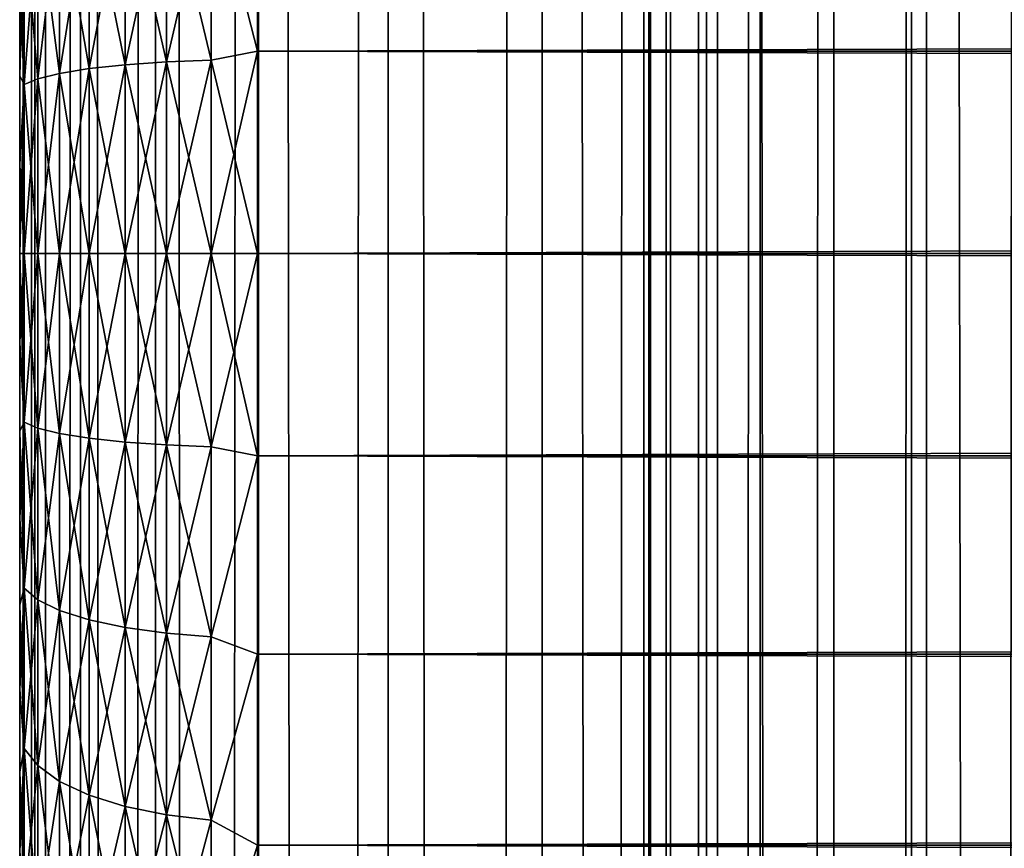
# Model space of a CAD drawing. Extents: x -265 to 265, y 0 to 1307.
# Tile 229 of 256: x -265 to -257, y 995 to 1002. Entities that reach past the tile are written whole.
import ezdxf

# ---------------------------------------------------------------- set-up
doc = ezdxf.new("R2010")
doc.units = 0
doc.header["$LTSCALE"] = 81.481481
for name, color, linetype in [('18', 7, 'CONTINUOUS'), ('19', 7, 'CONTINUOUS'), ('20', 7, 'CONTINUOUS'), ('21', 7, 'CONTINUOUS'), ('22', 7, 'CONTINUOUS'), ('83', 7, 'CONTINUOUS'), ('84', 7, 'CONTINUOUS')]:
    doc.layers.add(name, color=color, linetype=linetype)

msp = doc.modelspace()

# ---------------------------------------------------------------- linework, layer by layer
at = {"layer": '18', "color": 7, "linetype": 'CONTINUOUS'}
for points in [[(-265, 1002.2319, 17.2399), (-265, 1001.4943, 17.1069), (-265, 1002.2319, 37.7601), (-265, 1002.2319, 17.2399)], [(-265, 1002.2319, 37.7601), (-265, 1001.4943, 17.1069), (-265, 1001.4943, 37.8931), (-265, 1002.2319, 37.7601)], [(-265, 1001.4943, 17.1069), (-265, 1000.749, 17.0267), (-265, 1001.4943, 37.8931), (-265, 1001.4943, 17.1069)], [(-265, 1001.4943, 37.8931), (-265, 1000.749, 17.0267), (-265, 1000.749, 37.9733), (-265, 1001.4943, 37.8931)], [(-265, 1000.749, 17.0267), (-265, 1000, 17), (-265, 1000.749, 37.9733), (-265, 1000.749, 17.0267)], [(-265, 1000.749, 37.9733), (-265, 1000, 17), (-265, 1000, 38), (-265, 1000.749, 37.9733)], [(-265, 1000, 38), (-265, 1000, 17), (-265, 999.251, 17.0267), (-265, 1000, 38)], [(-265, 999.251, 37.9733), (-265, 1000, 38), (-265, 999.251, 17.0267), (-265, 999.251, 37.9733)], [(-265, 998.5057, 37.8931), (-265, 999.251, 37.9733), (-265, 998.5057, 17.1069), (-265, 998.5057, 37.8931)], [(-265, 998.5057, 17.1069), (-265, 999.251, 37.9733), (-265, 999.251, 17.0267), (-265, 998.5057, 17.1069)], [(-265, 997.7681, 37.7601), (-265, 998.5057, 37.8931), (-265, 997.7681, 17.2399), (-265, 997.7681, 37.7601)], [(-265, 997.7681, 17.2399), (-265, 998.5057, 37.8931), (-265, 998.5057, 17.1069), (-265, 997.7681, 17.2399)], [(-265, 997.0419, 37.5747), (-265, 997.7681, 37.7601), (-265, 997.0419, 17.4253), (-265, 997.0419, 37.5747)], [(-265, 997.0419, 17.4253), (-265, 997.7681, 37.7601), (-265, 997.7681, 17.2399), (-265, 997.0419, 17.4253)], [(-265, 996.3307, 37.338), (-265, 997.0419, 37.5747), (-265, 996.3307, 17.662), (-265, 996.3307, 37.338)], [(-265, 996.3307, 17.662), (-265, 997.0419, 37.5747), (-265, 997.0419, 17.4253), (-265, 996.3307, 17.662)], [(-265, 995.6382, 37.0512), (-265, 996.3307, 37.338), (-265, 995.6382, 17.9488), (-265, 995.6382, 37.0512)], [(-265, 995.6382, 17.9488), (-265, 996.3307, 37.338), (-265, 996.3307, 17.662), (-265, 995.6382, 17.9488)], [(-265, 994.9679, 36.7156), (-265, 995.6382, 37.0512), (-265, 994.9679, 18.2844), (-265, 994.9679, 36.7156)], [(-265, 994.9679, 18.2844), (-265, 995.6382, 37.0512), (-265, 995.6382, 17.9488), (-265, 994.9679, 18.2844)]]:
    msp.add_3dface(points, dxfattribs=at)
at = {"layer": '19', "color": 7, "linetype": 'CONTINUOUS'}
for points in [[(-263, 1003.3725, 39.5365), (-263, 1001.7021, 39.8836), (263, 1003.3725, 39.5365), (-263, 1003.3725, 39.5365)], [(263, 1003.3725, 39.5365), (-263, 1001.7021, 39.8836), (263, 1001.7021, 39.8836), (263, 1003.3725, 39.5365)], [(-263, 1001.7021, 15.1164), (-263, 1003.3725, 15.4635), (263, 1001.7021, 15.1164), (-263, 1001.7021, 15.1164)], [(263, 1001.7021, 15.1164), (-263, 1003.3725, 15.4635), (263, 1003.3725, 15.4635), (263, 1001.7021, 15.1164)], [(-263, 1001.7021, 39.8836), (-263, 1000, 40), (263, 1001.7021, 39.8836), (-263, 1001.7021, 39.8836)], [(263, 1001.7021, 39.8836), (-263, 1000, 40), (263, 1000, 40), (263, 1001.7021, 39.8836)], [(-263, 1000, 15), (-263, 1001.7021, 15.1164), (263, 1000, 15), (-263, 1000, 15)], [(263, 1000, 15), (-263, 1001.7021, 15.1164), (263, 1001.7021, 15.1164), (263, 1000, 15)]]:
    msp.add_3dface(points, dxfattribs=at)
at = {"layer": '20', "color": 7, "linetype": 'CONTINUOUS'}
for points in [[(263, 1000, 40), (-263, 1000, 40), (-263, 998.2979, 39.8836), (263, 1000, 40)], [(-263, 1000, 15), (263, 1000, 15), (263, 998.2979, 15.1164), (-263, 1000, 15)], [(-263, 998.2979, 15.1164), (-263, 1000, 15), (263, 998.2979, 15.1164), (-263, 998.2979, 15.1164)], [(263, 1000, 40), (-263, 998.2979, 39.8836), (263, 998.2979, 39.8836), (263, 1000, 40)], [(-263, 996.6275, 15.4635), (-263, 998.2979, 15.1164), (263, 996.6275, 15.4635), (-263, 996.6275, 15.4635)], [(263, 996.6275, 15.4635), (-263, 998.2979, 15.1164), (263, 998.2979, 15.1164), (263, 996.6275, 15.4635)], [(-263, 998.2979, 39.8836), (-263, 996.6275, 39.5365), (263, 998.2979, 39.8836), (-263, 998.2979, 39.8836)], [(263, 998.2979, 39.8836), (-263, 996.6275, 39.5365), (263, 996.6275, 39.5365), (263, 998.2979, 39.8836)], [(-263, 995.02, 16.0349), (-263, 996.6275, 15.4635), (263, 995.02, 16.0349), (-263, 995.02, 16.0349)], [(263, 995.02, 16.0349), (-263, 996.6275, 15.4635), (263, 996.6275, 15.4635), (263, 995.02, 16.0349)], [(-263, 996.6275, 39.5365), (-263, 995.02, 38.9651), (263, 996.6275, 39.5365), (-263, 996.6275, 39.5365)], [(263, 996.6275, 39.5365), (-263, 995.02, 38.9651), (263, 995.02, 38.9651), (263, 996.6275, 39.5365)], [(-263, 993.5052, 16.8198), (-263, 995.02, 16.0349), (263, 993.5052, 16.8198), (-263, 993.5052, 16.8198)], [(263, 993.5052, 16.8198), (-263, 995.02, 16.0349), (263, 995.02, 16.0349), (263, 993.5052, 16.8198)], [(-263, 995.02, 38.9651), (-263, 993.5052, 38.1802), (263, 995.02, 38.9651), (-263, 995.02, 38.9651)], [(263, 995.02, 38.9651), (-263, 993.5052, 38.1802), (263, 993.5052, 38.1802), (263, 995.02, 38.9651)]]:
    msp.add_3dface(points, dxfattribs=at)
at = {"layer": '21', "color": 7, "linetype": 'CONTINUOUS'}
for points in [[(-263, 1001.7021, 39.8836), (-263, 1003.3725, 39.5365), (-263.3902, 1003.2253, 39.537), (-263, 1001.7021, 39.8836)], [(-263, 1003.3725, 15.4635), (-263, 1001.7021, 15.1164), (-263.3902, 1003.2253, 15.463), (-263, 1003.3725, 15.4635)], [(-263.7657, 1001.6117, 15.258), (-264.1118, 1003.1479, 15.7519), (-263.7657, 1003.1958, 15.5731), (-263.7657, 1001.6117, 15.258)], [(-264.1118, 1003.1479, 39.2481), (-264.1118, 1001.5875, 39.5585), (-263.7657, 1003.1958, 39.4269), (-264.1118, 1003.1479, 39.2481)], [(-263.7657, 1003.1958, 39.4269), (-264.1118, 1001.5875, 39.5585), (-263.7657, 1001.6117, 39.742), (-263.7657, 1003.1958, 39.4269)], [(-263.3902, 1001.6266, 15.145), (-263.7657, 1003.1958, 15.5731), (-263.3902, 1003.2253, 15.463), (-263.3902, 1001.6266, 15.145)], [(-263.7657, 1003.1958, 39.4269), (-263.7657, 1001.6117, 39.742), (-263.3902, 1003.2253, 39.537), (-263.7657, 1003.1958, 39.4269)], [(-263.3902, 1003.2253, 39.537), (-263.7657, 1001.6117, 39.742), (-263.3902, 1001.6266, 39.855), (-263.3902, 1003.2253, 39.537)], [(-263.7657, 1001.6117, 15.258), (-263.7657, 1003.1958, 15.5731), (-263.3902, 1001.6266, 15.145), (-263.7657, 1001.6117, 15.258)], [(-263, 1001.7021, 39.8836), (-263.3902, 1003.2253, 39.537), (-263.3902, 1001.6266, 39.855), (-263, 1001.7021, 39.8836)], [(-263, 1001.7021, 15.1164), (-263.3902, 1001.6266, 15.145), (-263.3902, 1003.2253, 15.463), (-263, 1001.7021, 15.1164)], [(-264.1118, 1001.5875, 15.4415), (-264.415, 1003.0834, 15.9926), (-264.1118, 1003.1479, 15.7519), (-264.1118, 1001.5875, 15.4415)], [(-264.415, 1003.0834, 39.0074), (-264.415, 1001.555, 39.3115), (-264.1118, 1003.1479, 39.2481), (-264.415, 1003.0834, 39.0074)], [(-264.1118, 1003.1479, 39.2481), (-264.415, 1001.555, 39.3115), (-264.1118, 1001.5875, 39.5585), (-264.1118, 1003.1479, 39.2481)], [(-264.1118, 1001.5875, 15.4415), (-264.1118, 1003.1479, 15.7519), (-263.7657, 1001.6117, 15.258), (-264.1118, 1001.5875, 15.4415)], [(-264.415, 1001.555, 15.6885), (-264.6638, 1003.0048, 16.2858), (-264.415, 1003.0834, 15.9926), (-264.415, 1001.555, 15.6885)], [(-264.6638, 1003.0048, 38.7142), (-264.6638, 1001.5154, 39.0105), (-264.415, 1003.0834, 39.0074), (-264.6638, 1003.0048, 38.7142)], [(-264.415, 1003.0834, 39.0074), (-264.6638, 1001.5154, 39.0105), (-264.415, 1001.555, 39.3115), (-264.415, 1003.0834, 39.0074)], [(-264.415, 1001.555, 15.6885), (-264.415, 1003.0834, 15.9926), (-264.1118, 1001.5875, 15.4415), (-264.415, 1001.555, 15.6885)], [(-264.6638, 1001.5154, 15.9895), (-264.8485, 1002.9152, 16.6202), (-264.6638, 1003.0048, 16.2858), (-264.6638, 1001.5154, 15.9895)], [(-264.8485, 1002.9152, 38.3798), (-264.8485, 1001.4702, 38.6672), (-264.6638, 1003.0048, 38.7142), (-264.8485, 1002.9152, 38.3798)], [(-264.6638, 1003.0048, 38.7142), (-264.8485, 1001.4702, 38.6672), (-264.6638, 1001.5154, 39.0105), (-264.6638, 1003.0048, 38.7142)], [(-264.6638, 1001.5154, 15.9895), (-264.6638, 1003.0048, 16.2858), (-264.415, 1001.555, 15.6885), (-264.6638, 1001.5154, 15.9895)], [(-264.8485, 1001.4702, 16.3328), (-264.962, 1002.818, 16.9831), (-264.8485, 1002.9152, 16.6202), (-264.8485, 1001.4702, 16.3328)], [(-264.962, 1002.818, 38.0169), (-264.962, 1001.4212, 38.2947), (-264.8485, 1002.9152, 38.3798), (-264.962, 1002.818, 38.0169)], [(-264.8485, 1002.9152, 38.3798), (-264.962, 1001.4212, 38.2947), (-264.8485, 1001.4702, 38.6672), (-264.8485, 1002.9152, 38.3798)], [(-264.8485, 1001.4702, 16.3328), (-264.8485, 1002.9152, 16.6202), (-264.6638, 1001.5154, 15.9895), (-264.8485, 1001.4702, 16.3328)], [(-264.962, 1001.4212, 16.7053), (-265, 1002.2319, 17.2399), (-264.962, 1002.818, 16.9831), (-264.962, 1001.4212, 16.7053)], [(-265, 1002.2319, 37.7601), (-265, 1001.4943, 37.8931), (-264.962, 1002.818, 38.0169), (-265, 1002.2319, 37.7601)], [(-264.962, 1002.818, 38.0169), (-265, 1001.4943, 37.8931), (-264.962, 1001.4212, 38.2947), (-264.962, 1002.818, 38.0169)], [(-264.962, 1001.4212, 16.7053), (-264.962, 1002.818, 16.9831), (-264.8485, 1001.4702, 16.3328), (-264.962, 1001.4212, 16.7053)], [(-265, 1001.4943, 17.1069), (-265, 1002.2319, 17.2399), (-264.962, 1001.4212, 16.7053), (-265, 1001.4943, 17.1069)], [(-263, 1000, 40), (-263, 1001.7021, 39.8836), (-263.3902, 1000, 39.9616), (-263, 1000, 40)], [(-263.3902, 1000, 39.9616), (-263, 1001.7021, 39.8836), (-263.3902, 1001.6266, 39.855), (-263.3902, 1000, 39.9616)], [(-263, 1001.7021, 15.1164), (-263, 1000, 15), (-263.3902, 1001.6266, 15.145), (-263, 1001.7021, 15.1164)], [(-263.7657, 1000, 39.8476), (-263.3902, 1000, 39.9616), (-263.3902, 1001.6266, 39.855), (-263.7657, 1000, 39.8476)], [(-263.7657, 1001.6117, 39.742), (-263.7657, 1000, 39.8476), (-263.3902, 1001.6266, 39.855), (-263.7657, 1001.6117, 39.742)], [(-263.3902, 1000, 15.0384), (-263.7657, 1001.6117, 15.258), (-263.3902, 1001.6266, 15.145), (-263.3902, 1000, 15.0384)], [(-263, 1000, 15), (-263.3902, 1000, 15.0384), (-263.3902, 1001.6266, 15.145), (-263, 1000, 15)], [(-264.6638, 1000, 39.1098), (-264.415, 1000, 39.4134), (-264.415, 1001.555, 39.3115), (-264.6638, 1000, 39.1098)], [(-264.6638, 1001.5154, 39.0105), (-264.6638, 1000, 39.1098), (-264.415, 1001.555, 39.3115), (-264.6638, 1001.5154, 39.0105)], [(-264.415, 1000, 15.5866), (-264.6638, 1001.5154, 15.9895), (-264.415, 1001.555, 15.6885), (-264.415, 1000, 15.5866)], [(-264.415, 1000, 39.4134), (-264.1118, 1000, 39.6625), (-264.1118, 1001.5875, 39.5585), (-264.415, 1000, 39.4134)], [(-264.415, 1001.555, 39.3115), (-264.415, 1000, 39.4134), (-264.1118, 1001.5875, 39.5585), (-264.415, 1001.555, 39.3115)], [(-264.1118, 1000, 15.3375), (-264.415, 1001.555, 15.6885), (-264.1118, 1001.5875, 15.4415), (-264.1118, 1000, 15.3375)], [(-264.1118, 1000, 15.3375), (-264.415, 1000, 15.5866), (-264.415, 1001.555, 15.6885), (-264.1118, 1000, 15.3375)], [(-264.1118, 1000, 39.6625), (-263.7657, 1000, 39.8476), (-263.7657, 1001.6117, 39.742), (-264.1118, 1000, 39.6625)], [(-264.1118, 1001.5875, 39.5585), (-264.1118, 1000, 39.6625), (-263.7657, 1001.6117, 39.742), (-264.1118, 1001.5875, 39.5585)], [(-263.7657, 1000, 15.1524), (-264.1118, 1001.5875, 15.4415), (-263.7657, 1001.6117, 15.258), (-263.7657, 1000, 15.1524)], [(-263.7657, 1000, 15.1524), (-264.1118, 1000, 15.3375), (-264.1118, 1001.5875, 15.4415), (-263.7657, 1000, 15.1524)], [(-263.3902, 1000, 15.0384), (-263.7657, 1000, 15.1524), (-263.7657, 1001.6117, 15.258), (-263.3902, 1000, 15.0384)], [(-265, 1000.749, 17.0267), (-265, 1001.4943, 17.1069), (-264.962, 1001.4212, 16.7053), (-265, 1000.749, 17.0267)], [(-265, 1001.4943, 37.8931), (-265, 1000.749, 37.9733), (-264.962, 1001.4212, 38.2947), (-265, 1001.4943, 37.8931)], [(-264.962, 1000, 38.3879), (-264.8485, 1000, 38.7636), (-264.8485, 1001.4702, 38.6672), (-264.962, 1000, 38.3879)], [(-264.962, 1001.4212, 38.2947), (-264.962, 1000, 38.3879), (-264.8485, 1001.4702, 38.6672), (-264.962, 1001.4212, 38.2947)], [(-264.8485, 1000, 16.2364), (-264.962, 1001.4212, 16.7053), (-264.8485, 1001.4702, 16.3328), (-264.8485, 1000, 16.2364)], [(-264.8485, 1000, 38.7636), (-264.6638, 1000, 39.1098), (-264.6638, 1001.5154, 39.0105), (-264.8485, 1000, 38.7636)], [(-264.8485, 1001.4702, 38.6672), (-264.8485, 1000, 38.7636), (-264.6638, 1001.5154, 39.0105), (-264.8485, 1001.4702, 38.6672)], [(-264.6638, 1000, 15.8902), (-264.8485, 1001.4702, 16.3328), (-264.6638, 1001.5154, 15.9895), (-264.6638, 1000, 15.8902)], [(-264.6638, 1000, 15.8902), (-264.8485, 1000, 16.2364), (-264.8485, 1001.4702, 16.3328), (-264.6638, 1000, 15.8902)], [(-264.415, 1000, 15.5866), (-264.6638, 1000, 15.8902), (-264.6638, 1001.5154, 15.9895), (-264.415, 1000, 15.5866)], [(-264.962, 1000, 16.6121), (-265, 1000.749, 17.0267), (-264.962, 1001.4212, 16.7053), (-264.962, 1000, 16.6121)], [(-265, 1000.749, 37.9733), (-265, 1000, 38), (-264.962, 1001.4212, 38.2947), (-265, 1000.749, 37.9733)], [(-265, 1000, 38), (-264.962, 1000, 38.3879), (-264.962, 1001.4212, 38.2947), (-265, 1000, 38)], [(-264.8485, 1000, 16.2364), (-264.962, 1000, 16.6121), (-264.962, 1001.4212, 16.7053), (-264.8485, 1000, 16.2364)], [(-265, 1000, 17), (-265, 1000.749, 17.0267), (-264.962, 1000, 16.6121), (-265, 1000, 17)]]:
    msp.add_3dface(points, dxfattribs=at)
at = {"layer": '22', "color": 7, "linetype": 'CONTINUOUS'}
for points in [[(-265, 999.251, 17.0267), (-265, 1000, 17), (-264.962, 998.5788, 16.7053), (-265, 999.251, 17.0267)], [(-264.962, 998.5788, 16.7053), (-265, 1000, 17), (-264.962, 1000, 16.6121), (-264.962, 998.5788, 16.7053)], [(-265, 1000, 38), (-265, 999.251, 37.9733), (-264.962, 1000, 38.3879), (-265, 1000, 38)], [(-264.962, 1000, 38.3879), (-265, 999.251, 37.9733), (-264.962, 998.5788, 38.2947), (-264.962, 1000, 38.3879)], [(-264.962, 1000, 38.3879), (-264.962, 998.5788, 38.2947), (-264.8485, 1000, 38.7636), (-264.962, 1000, 38.3879)], [(-264.8485, 1000, 38.7636), (-264.962, 998.5788, 38.2947), (-264.8485, 998.5298, 38.6672), (-264.8485, 1000, 38.7636)], [(-264.962, 998.5788, 16.7053), (-264.962, 1000, 16.6121), (-264.8485, 998.5298, 16.3328), (-264.962, 998.5788, 16.7053)], [(-264.8485, 998.5298, 16.3328), (-264.962, 1000, 16.6121), (-264.8485, 1000, 16.2364), (-264.8485, 998.5298, 16.3328)], [(-264.8485, 1000, 38.7636), (-264.8485, 998.5298, 38.6672), (-264.6638, 1000, 39.1098), (-264.8485, 1000, 38.7636)], [(-264.6638, 1000, 39.1098), (-264.8485, 998.5298, 38.6672), (-264.6638, 998.4846, 39.0105), (-264.6638, 1000, 39.1098)], [(-264.8485, 998.5298, 16.3328), (-264.8485, 1000, 16.2364), (-264.6638, 998.4846, 15.9895), (-264.8485, 998.5298, 16.3328)], [(-264.6638, 998.4846, 15.9895), (-264.8485, 1000, 16.2364), (-264.6638, 1000, 15.8902), (-264.6638, 998.4846, 15.9895)], [(-264.6638, 1000, 39.1098), (-264.6638, 998.4846, 39.0105), (-264.415, 1000, 39.4134), (-264.6638, 1000, 39.1098)], [(-264.415, 1000, 39.4134), (-264.6638, 998.4846, 39.0105), (-264.415, 998.445, 39.3115), (-264.415, 1000, 39.4134)], [(-264.6638, 998.4846, 15.9895), (-264.6638, 1000, 15.8902), (-264.415, 998.445, 15.6885), (-264.6638, 998.4846, 15.9895)], [(-264.415, 998.445, 15.6885), (-264.6638, 1000, 15.8902), (-264.415, 1000, 15.5866), (-264.415, 998.445, 15.6885)], [(-264.415, 1000, 39.4134), (-264.415, 998.445, 39.3115), (-264.1118, 1000, 39.6625), (-264.415, 1000, 39.4134)], [(-264.1118, 1000, 39.6625), (-264.415, 998.445, 39.3115), (-264.1118, 998.4125, 39.5585), (-264.1118, 1000, 39.6625)], [(-264.415, 998.445, 15.6885), (-264.415, 1000, 15.5866), (-264.1118, 998.4125, 15.4415), (-264.415, 998.445, 15.6885)], [(-264.1118, 998.4125, 15.4415), (-264.415, 1000, 15.5866), (-264.1118, 1000, 15.3375), (-264.1118, 998.4125, 15.4415)], [(-264.1118, 1000, 39.6625), (-264.1118, 998.4125, 39.5585), (-263.7657, 1000, 39.8476), (-264.1118, 1000, 39.6625)], [(-263.7657, 1000, 39.8476), (-264.1118, 998.4125, 39.5585), (-263.7657, 998.3883, 39.742), (-263.7657, 1000, 39.8476)], [(-264.1118, 998.4125, 15.4415), (-264.1118, 1000, 15.3375), (-263.7657, 998.3883, 15.258), (-264.1118, 998.4125, 15.4415)], [(-263.7657, 998.3883, 15.258), (-264.1118, 1000, 15.3375), (-263.7657, 1000, 15.1524), (-263.7657, 998.3883, 15.258)], [(-263.7657, 1000, 39.8476), (-263.7657, 998.3883, 39.742), (-263.3902, 1000, 39.9616), (-263.7657, 1000, 39.8476)], [(-263.3902, 1000, 39.9616), (-263.7657, 998.3883, 39.742), (-263.3902, 998.3734, 39.855), (-263.3902, 1000, 39.9616)], [(-263.7657, 998.3883, 15.258), (-263.7657, 1000, 15.1524), (-263.3902, 998.3734, 15.145), (-263.7657, 998.3883, 15.258)], [(-263.3902, 998.3734, 15.145), (-263.7657, 1000, 15.1524), (-263.3902, 1000, 15.0384), (-263.3902, 998.3734, 15.145)], [(-263, 998.2979, 39.8836), (-263, 1000, 40), (-263.3902, 998.3734, 39.855), (-263, 998.2979, 39.8836)], [(-263, 1000, 40), (-263.3902, 1000, 39.9616), (-263.3902, 998.3734, 39.855), (-263, 1000, 40)], [(-263, 1000, 15), (-263, 998.2979, 15.1164), (-263.3902, 1000, 15.0384), (-263, 1000, 15)], [(-263, 998.2979, 15.1164), (-263.3902, 998.3734, 15.145), (-263.3902, 1000, 15.0384), (-263, 998.2979, 15.1164)], [(-265, 999.251, 37.9733), (-265, 998.5057, 37.8931), (-264.962, 998.5788, 38.2947), (-265, 999.251, 37.9733)], [(-265, 998.5057, 17.1069), (-265, 999.251, 17.0267), (-264.962, 998.5788, 16.7053), (-265, 998.5057, 17.1069)], [(-265, 998.5057, 37.8931), (-265, 997.7681, 37.7601), (-264.962, 998.5788, 38.2947), (-265, 998.5057, 37.8931)], [(-264.962, 998.5788, 38.2947), (-265, 997.7681, 37.7601), (-264.962, 997.182, 38.0169), (-264.962, 998.5788, 38.2947)], [(-264.962, 997.182, 16.9831), (-265, 998.5057, 17.1069), (-264.962, 998.5788, 16.7053), (-264.962, 997.182, 16.9831)], [(-264.962, 998.5788, 38.2947), (-264.962, 997.182, 38.0169), (-264.8485, 998.5298, 38.6672), (-264.962, 998.5788, 38.2947)], [(-264.962, 997.182, 16.9831), (-264.962, 998.5788, 16.7053), (-264.8485, 997.0848, 16.6202), (-264.962, 997.182, 16.9831)], [(-264.8485, 997.0848, 16.6202), (-264.962, 998.5788, 16.7053), (-264.8485, 998.5298, 16.3328), (-264.8485, 997.0848, 16.6202)], [(-265, 997.7681, 17.2399), (-265, 998.5057, 17.1069), (-264.962, 997.182, 16.9831), (-265, 997.7681, 17.2399)], [(-264.8485, 998.5298, 38.6672), (-264.962, 997.182, 38.0169), (-264.8485, 997.0848, 38.3798), (-264.8485, 998.5298, 38.6672)], [(-264.8485, 998.5298, 38.6672), (-264.8485, 997.0848, 38.3798), (-264.6638, 998.4846, 39.0105), (-264.8485, 998.5298, 38.6672)], [(-264.8485, 997.0848, 16.6202), (-264.8485, 998.5298, 16.3328), (-264.6638, 996.9952, 16.2858), (-264.8485, 997.0848, 16.6202)], [(-264.6638, 996.9952, 16.2858), (-264.8485, 998.5298, 16.3328), (-264.6638, 998.4846, 15.9895), (-264.6638, 996.9952, 16.2858)], [(-264.6638, 998.4846, 39.0105), (-264.8485, 997.0848, 38.3798), (-264.6638, 996.9952, 38.7142), (-264.6638, 998.4846, 39.0105)], [(-264.6638, 998.4846, 39.0105), (-264.6638, 996.9952, 38.7142), (-264.415, 998.445, 39.3115), (-264.6638, 998.4846, 39.0105)], [(-264.6638, 996.9952, 16.2858), (-264.6638, 998.4846, 15.9895), (-264.415, 996.9166, 15.9926), (-264.6638, 996.9952, 16.2858)], [(-264.415, 996.9166, 15.9926), (-264.6638, 998.4846, 15.9895), (-264.415, 998.445, 15.6885), (-264.415, 996.9166, 15.9926)], [(-264.415, 998.445, 39.3115), (-264.6638, 996.9952, 38.7142), (-264.415, 996.9166, 39.0074), (-264.415, 998.445, 39.3115)], [(-264.415, 998.445, 39.3115), (-264.415, 996.9166, 39.0074), (-264.1118, 998.4125, 39.5585), (-264.415, 998.445, 39.3115)], [(-264.415, 996.9166, 15.9926), (-264.415, 998.445, 15.6885), (-264.1118, 996.8521, 15.7519), (-264.415, 996.9166, 15.9926)], [(-264.1118, 996.8521, 15.7519), (-264.415, 998.445, 15.6885), (-264.1118, 998.4125, 15.4415), (-264.1118, 996.8521, 15.7519)], [(-264.1118, 998.4125, 39.5585), (-264.415, 996.9166, 39.0074), (-264.1118, 996.8521, 39.2481), (-264.1118, 998.4125, 39.5585)], [(-264.1118, 998.4125, 39.5585), (-264.1118, 996.8521, 39.2481), (-263.7657, 998.3883, 39.742), (-264.1118, 998.4125, 39.5585)], [(-264.1118, 996.8521, 15.7519), (-264.1118, 998.4125, 15.4415), (-263.7657, 996.8042, 15.5731), (-264.1118, 996.8521, 15.7519)], [(-263.7657, 996.8042, 15.5731), (-264.1118, 998.4125, 15.4415), (-263.7657, 998.3883, 15.258), (-263.7657, 996.8042, 15.5731)], [(-263.7657, 998.3883, 39.742), (-264.1118, 996.8521, 39.2481), (-263.7657, 996.8042, 39.4269), (-263.7657, 998.3883, 39.742)], [(-263.7657, 998.3883, 39.742), (-263.7657, 996.8042, 39.4269), (-263.3902, 998.3734, 39.855), (-263.7657, 998.3883, 39.742)], [(-263.7657, 996.8042, 15.5731), (-263.7657, 998.3883, 15.258), (-263.3902, 996.7747, 15.463), (-263.7657, 996.8042, 15.5731)], [(-263.3902, 996.7747, 15.463), (-263.7657, 998.3883, 15.258), (-263.3902, 998.3734, 15.145), (-263.3902, 996.7747, 15.463)], [(-263.3902, 998.3734, 39.855), (-263.7657, 996.8042, 39.4269), (-263.3902, 996.7747, 39.537), (-263.3902, 998.3734, 39.855)], [(-263, 998.2979, 15.1164), (-263.3902, 996.7747, 15.463), (-263.3902, 998.3734, 15.145), (-263, 998.2979, 15.1164)], [(-263, 998.2979, 39.8836), (-263.3902, 998.3734, 39.855), (-263.3902, 996.7747, 39.537), (-263, 998.2979, 39.8836)], [(-263, 998.2979, 15.1164), (-263, 996.6275, 15.4635), (-263.3902, 996.7747, 15.463), (-263, 998.2979, 15.1164)], [(-263, 996.6275, 39.5365), (-263, 998.2979, 39.8836), (-263.3902, 996.7747, 39.537), (-263, 996.6275, 39.5365)], [(-265, 997.7681, 37.7601), (-265, 997.0419, 37.5747), (-264.962, 997.182, 38.0169), (-265, 997.7681, 37.7601)], [(-265, 997.0419, 17.4253), (-265, 997.7681, 17.2399), (-264.962, 997.182, 16.9831), (-265, 997.0419, 17.4253)], [(-265, 997.0419, 37.5747), (-265, 996.3307, 37.338), (-264.962, 997.182, 38.0169), (-265, 997.0419, 37.5747)], [(-264.962, 997.182, 38.0169), (-265, 996.3307, 37.338), (-264.962, 995.8334, 37.5591), (-264.962, 997.182, 38.0169)], [(-264.962, 995.8334, 17.4409), (-265, 997.0419, 17.4253), (-264.962, 997.182, 16.9831), (-264.962, 995.8334, 17.4409)], [(-264.962, 997.182, 38.0169), (-264.962, 995.8334, 37.5591), (-264.8485, 997.0848, 38.3798), (-264.962, 997.182, 38.0169)], [(-264.962, 995.8334, 17.4409), (-264.962, 997.182, 16.9831), (-264.8485, 995.6896, 17.0938), (-264.962, 995.8334, 17.4409)], [(-264.8485, 995.6896, 17.0938), (-264.962, 997.182, 16.9831), (-264.8485, 997.0848, 16.6202), (-264.8485, 995.6896, 17.0938)], [(-264.8485, 997.0848, 38.3798), (-264.962, 995.8334, 37.5591), (-264.8485, 995.6896, 37.9062), (-264.8485, 997.0848, 38.3798)], [(-264.8485, 997.0848, 38.3798), (-264.8485, 995.6896, 37.9062), (-264.6638, 996.9952, 38.7142), (-264.8485, 997.0848, 38.3798)], [(-264.8485, 995.6896, 17.0938), (-264.8485, 997.0848, 16.6202), (-264.6638, 995.5571, 16.7739), (-264.8485, 995.6896, 17.0938)], [(-264.6638, 995.5571, 16.7739), (-264.8485, 997.0848, 16.6202), (-264.6638, 996.9952, 16.2858), (-264.6638, 995.5571, 16.7739)], [(-265, 996.3307, 17.662), (-265, 997.0419, 17.4253), (-264.962, 995.8334, 17.4409), (-265, 996.3307, 17.662)], [(-264.6638, 996.9952, 38.7142), (-264.8485, 995.6896, 37.9062), (-264.6638, 995.5571, 38.2261), (-264.6638, 996.9952, 38.7142)], [(-264.6638, 996.9952, 38.7142), (-264.6638, 995.5571, 38.2261), (-264.415, 996.9166, 39.0074), (-264.6638, 996.9952, 38.7142)], [(-264.6638, 995.5571, 16.7739), (-264.6638, 996.9952, 16.2858), (-264.415, 995.4409, 16.4935), (-264.6638, 995.5571, 16.7739)], [(-264.415, 995.4409, 16.4935), (-264.6638, 996.9952, 16.2858), (-264.415, 996.9166, 15.9926), (-264.415, 995.4409, 16.4935)], [(-264.415, 996.9166, 39.0074), (-264.6638, 995.5571, 38.2261), (-264.415, 995.4409, 38.5065), (-264.415, 996.9166, 39.0074)], [(-264.415, 996.9166, 39.0074), (-264.415, 995.4409, 38.5065), (-264.1118, 996.8521, 39.2481), (-264.415, 996.9166, 39.0074)], [(-264.415, 995.4409, 16.4935), (-264.415, 996.9166, 15.9926), (-264.1118, 995.3456, 16.2633), (-264.415, 995.4409, 16.4935)], [(-264.1118, 995.3456, 16.2633), (-264.415, 996.9166, 15.9926), (-264.1118, 996.8521, 15.7519), (-264.1118, 995.3456, 16.2633)], [(-264.1118, 996.8521, 39.2481), (-264.415, 995.4409, 38.5065), (-264.1118, 995.3456, 38.7367), (-264.1118, 996.8521, 39.2481)], [(-264.1118, 996.8521, 39.2481), (-264.1118, 995.3456, 38.7367), (-263.7657, 996.8042, 39.4269), (-264.1118, 996.8521, 39.2481)], [(-264.1118, 995.3456, 16.2633), (-264.1118, 996.8521, 15.7519), (-263.7657, 995.2748, 16.0923), (-264.1118, 995.3456, 16.2633)], [(-263.7657, 995.2748, 16.0923), (-264.1118, 996.8521, 15.7519), (-263.7657, 996.8042, 15.5731), (-263.7657, 995.2748, 16.0923)], [(-263.7657, 996.8042, 39.4269), (-264.1118, 995.3456, 38.7367), (-263.7657, 995.2748, 38.9077), (-263.7657, 996.8042, 39.4269)], [(-263.7657, 996.8042, 39.4269), (-263.7657, 995.2748, 38.9077), (-263.3902, 996.7747, 39.537), (-263.7657, 996.8042, 39.4269)], [(-263.7657, 995.2748, 16.0923), (-263.7657, 996.8042, 15.5731), (-263.3902, 995.2312, 15.987), (-263.7657, 995.2748, 16.0923)], [(-263.3902, 995.2312, 15.987), (-263.7657, 996.8042, 15.5731), (-263.3902, 996.7747, 15.463), (-263.3902, 995.2312, 15.987)], [(-263.3902, 996.7747, 39.537), (-263.7657, 995.2748, 38.9077), (-263.3902, 995.2312, 39.013), (-263.3902, 996.7747, 39.537)], [(-263, 996.6275, 15.4635), (-263.3902, 995.2312, 15.987), (-263.3902, 996.7747, 15.463), (-263, 996.6275, 15.4635)], [(-263, 996.6275, 39.5365), (-263.3902, 996.7747, 39.537), (-263.3902, 995.2312, 39.013), (-263, 996.6275, 39.5365)], [(-263, 996.6275, 15.4635), (-263, 995.02, 16.0349), (-263.3902, 995.2312, 15.987), (-263, 996.6275, 15.4635)], [(-263, 995.02, 38.9651), (-263, 996.6275, 39.5365), (-263.3902, 995.2312, 39.013), (-263, 995.02, 38.9651)], [(-265, 996.3307, 37.338), (-265, 995.6382, 37.0512), (-264.962, 995.8334, 37.5591), (-265, 996.3307, 37.338)], [(-265, 995.6382, 17.9488), (-265, 996.3307, 17.662), (-264.962, 995.8334, 17.4409), (-265, 995.6382, 17.9488)], [(-265, 995.6382, 37.0512), (-265, 994.9679, 36.7156), (-264.962, 995.8334, 37.5591), (-265, 995.6382, 37.0512)], [(-264.962, 995.8334, 37.5591), (-265, 994.9679, 36.7156), (-264.962, 994.5561, 36.9292), (-264.962, 995.8334, 37.5591)], [(-264.962, 994.5561, 18.0708), (-265, 995.6382, 17.9488), (-264.962, 995.8334, 17.4409), (-264.962, 994.5561, 18.0708)], [(-264.962, 995.8334, 37.5591), (-264.962, 994.5561, 36.9292), (-264.8485, 995.6896, 37.9062), (-264.962, 995.8334, 37.5591)], [(-264.962, 994.5561, 18.0708), (-264.962, 995.8334, 17.4409), (-264.8485, 994.3682, 17.7455), (-264.962, 994.5561, 18.0708)], [(-264.8485, 994.3682, 17.7455), (-264.962, 995.8334, 17.4409), (-264.8485, 995.6896, 17.0938), (-264.8485, 994.3682, 17.7455)], [(-264.8485, 995.6896, 37.9062), (-264.962, 994.5561, 36.9292), (-264.8485, 994.3682, 37.2545), (-264.8485, 995.6896, 37.9062)], [(-264.8485, 995.6896, 37.9062), (-264.8485, 994.3682, 37.2545), (-264.6638, 995.5571, 38.2261), (-264.8485, 995.6896, 37.9062)], [(-264.8485, 994.3682, 17.7455), (-264.8485, 995.6896, 17.0938), (-264.6638, 994.1951, 17.4456), (-264.8485, 994.3682, 17.7455)], [(-264.6638, 994.1951, 17.4456), (-264.8485, 995.6896, 17.0938), (-264.6638, 995.5571, 16.7739), (-264.6638, 994.1951, 17.4456)], [(-265, 994.9679, 18.2844), (-265, 995.6382, 17.9488), (-264.962, 994.5561, 18.0708), (-265, 994.9679, 18.2844)], [(-264.6638, 995.5571, 38.2261), (-264.8485, 994.3682, 37.2545), (-264.6638, 994.1951, 37.5544), (-264.6638, 995.5571, 38.2261)], [(-264.6638, 995.5571, 38.2261), (-264.6638, 994.1951, 37.5544), (-264.415, 995.4409, 38.5065), (-264.6638, 995.5571, 38.2261)], [(-264.6638, 994.1951, 17.4456), (-264.6638, 995.5571, 16.7739), (-264.415, 994.0433, 17.1827), (-264.6638, 994.1951, 17.4456)], [(-264.415, 994.0433, 17.1827), (-264.6638, 995.5571, 16.7739), (-264.415, 995.4409, 16.4935), (-264.415, 994.0433, 17.1827)], [(-264.415, 995.4409, 38.5065), (-264.6638, 994.1951, 37.5544), (-264.415, 994.0433, 37.8173), (-264.415, 995.4409, 38.5065)], [(-264.415, 995.4409, 38.5065), (-264.415, 994.0433, 37.8173), (-264.1118, 995.3456, 38.7367), (-264.415, 995.4409, 38.5065)], [(-264.415, 994.0433, 17.1827), (-264.415, 995.4409, 16.4935), (-264.1118, 993.9187, 16.967), (-264.415, 994.0433, 17.1827)], [(-264.1118, 993.9187, 16.967), (-264.415, 995.4409, 16.4935), (-264.1118, 995.3456, 16.2633), (-264.1118, 993.9187, 16.967)], [(-264.1118, 995.3456, 38.7367), (-264.415, 994.0433, 37.8173), (-264.1118, 993.9187, 38.033), (-264.1118, 995.3456, 38.7367)], [(-264.1118, 995.3456, 38.7367), (-264.1118, 993.9187, 38.033), (-263.7657, 995.2748, 38.9077), (-264.1118, 995.3456, 38.7367)], [(-264.1118, 993.9187, 16.967), (-264.1118, 995.3456, 16.2633), (-263.7657, 993.8262, 16.8067), (-264.1118, 993.9187, 16.967)], [(-263.7657, 993.8262, 16.8067), (-264.1118, 995.3456, 16.2633), (-263.7657, 995.2748, 16.0923), (-263.7657, 993.8262, 16.8067)], [(-263.7657, 995.2748, 38.9077), (-264.1118, 993.9187, 38.033), (-263.7657, 993.8262, 38.1933), (-263.7657, 995.2748, 38.9077)], [(-263.7657, 995.2748, 38.9077), (-263.7657, 993.8262, 38.1933), (-263.3902, 995.2312, 39.013), (-263.7657, 995.2748, 38.9077)], [(-263.7657, 993.8262, 16.8067), (-263.7657, 995.2748, 16.0923), (-263.3902, 993.7692, 16.708), (-263.7657, 993.8262, 16.8067)], [(-263.3902, 993.7692, 16.708), (-263.7657, 995.2748, 16.0923), (-263.3902, 995.2312, 15.987), (-263.3902, 993.7692, 16.708)], [(-263.3902, 995.2312, 39.013), (-263.7657, 993.8262, 38.1933), (-263.3902, 993.7692, 38.292), (-263.3902, 995.2312, 39.013)], [(-263, 995.02, 16.0349), (-263.3902, 993.7692, 16.708), (-263.3902, 995.2312, 15.987), (-263, 995.02, 16.0349)], [(-263, 995.02, 38.9651), (-263.3902, 995.2312, 39.013), (-263.3902, 993.7692, 38.292), (-263, 995.02, 38.9651)], [(-263, 995.02, 16.0349), (-263, 993.5052, 16.8198), (-263.3902, 993.7692, 16.708), (-263, 995.02, 16.0349)], [(-263, 993.5052, 38.1802), (-263, 995.02, 38.9651), (-263.3902, 993.7692, 38.292), (-263, 993.5052, 38.1802)]]:
    msp.add_3dface(points, dxfattribs=at)
at = {"layer": '83', "color": 7, "linetype": 'CONTINUOUS'}
for points in [[(-265, 1), (-264.8717, 1, 1.9579), (-265, 1299), (-265, 1)], [(-265, 1299), (-264.8717, 1, 1.9579), (-264.8717, 1299, 1.9579), (-265, 1299)], [(-264.8717, 1, 1.9579), (-264.4889, 1, 3.8823), (-264.8717, 1299, 1.9579), (-264.8717, 1, 1.9579)], [(-264.8717, 1299, 1.9579), (-264.4889, 1, 3.8823), (-264.4889, 1299, 3.8823), (-264.8717, 1299, 1.9579)], [(-264.4889, 1, 3.8823), (-263.8582, 1, 5.7403), (-264.4889, 1299, 3.8823), (-264.4889, 1, 3.8823)], [(-264.4889, 1299, 3.8823), (-263.8582, 1, 5.7403), (-263.8582, 1299, 5.7403), (-264.4889, 1299, 3.8823)], [(-263.8582, 1, 5.7403), (-262.9904, 1, 7.5), (-263.8582, 1299, 5.7403), (-263.8582, 1, 5.7403)], [(-263.8582, 1299, 5.7403), (-262.9904, 1, 7.5), (-262.9904, 1299, 7.5), (-263.8582, 1299, 5.7403)], [(-262.9904, 1, 7.5), (-261.9003, 1, 9.1314), (-262.9904, 1299, 7.5), (-262.9904, 1, 7.5)], [(-262.9904, 1299, 7.5), (-261.9003, 1, 9.1314), (-261.9003, 1299, 9.1314), (-262.9904, 1299, 7.5)], [(-261.9003, 1, 9.1314), (-260.6066, 1, 10.6066), (-261.9003, 1299, 9.1314), (-261.9003, 1, 9.1314)], [(-261.9003, 1299, 9.1314), (-260.6066, 1, 10.6066), (-260.6066, 1299, 10.6066), (-261.9003, 1299, 9.1314)], [(-260.6066, 1, 10.6066), (-259.1314, 1, 11.9003), (-260.6066, 1299, 10.6066), (-260.6066, 1, 10.6066)], [(-260.6066, 1299, 10.6066), (-259.1314, 1, 11.9003), (-259.1314, 1299, 11.9003), (-260.6066, 1299, 10.6066)], [(-259.1314, 1, 11.9003), (-257.5, 1, 12.9904), (-259.1314, 1299, 11.9003), (-259.1314, 1, 11.9003)], [(-259.1314, 1299, 11.9003), (-257.5, 1, 12.9904), (-257.5, 1299, 12.9904), (-259.1314, 1299, 11.9003)], [(-257.5, 1, 12.9904), (-255.7403, 1, 13.8582), (-257.5, 1299, 12.9904), (-257.5, 1, 12.9904)], [(-257.5, 1299, 12.9904), (-255.7403, 1, 13.8582), (-255.7403, 1299, 13.8582), (-257.5, 1299, 12.9904)]]:
    msp.add_3dface(points, dxfattribs=at)
at = {"layer": '84', "color": 7, "linetype": 'CONTINUOUS'}
for points in [[(-265, 1), (-265, 1299), (-264.8717, 1299, -1.9579), (-265, 1)], [(-264.8717, 1, -1.9579), (-265, 1), (-264.8717, 1299, -1.9579), (-264.8717, 1, -1.9579)], [(-264.4889, 1, -3.8823), (-264.8717, 1, -1.9579), (-264.4889, 1299, -3.8823), (-264.4889, 1, -3.8823)], [(-264.4889, 1299, -3.8823), (-264.8717, 1, -1.9579), (-264.8717, 1299, -1.9579), (-264.4889, 1299, -3.8823)], [(-263.8582, 1, -5.7403), (-264.4889, 1, -3.8823), (-263.8582, 1299, -5.7403), (-263.8582, 1, -5.7403)], [(-263.8582, 1299, -5.7403), (-264.4889, 1, -3.8823), (-264.4889, 1299, -3.8823), (-263.8582, 1299, -5.7403)], [(-262.9904, 1, -7.5), (-263.8582, 1, -5.7403), (-262.9904, 1299, -7.5), (-262.9904, 1, -7.5)], [(-262.9904, 1299, -7.5), (-263.8582, 1, -5.7403), (-263.8582, 1299, -5.7403), (-262.9904, 1299, -7.5)], [(-261.9003, 1, -9.1314), (-262.9904, 1, -7.5), (-261.9003, 1299, -9.1314), (-261.9003, 1, -9.1314)], [(-261.9003, 1299, -9.1314), (-262.9904, 1, -7.5), (-262.9904, 1299, -7.5), (-261.9003, 1299, -9.1314)], [(-260.6066, 1, -10.6066), (-261.9003, 1, -9.1314), (-260.6066, 1299, -10.6066), (-260.6066, 1, -10.6066)], [(-260.6066, 1299, -10.6066), (-261.9003, 1, -9.1314), (-261.9003, 1299, -9.1314), (-260.6066, 1299, -10.6066)], [(-260.6066, 1, -10.6066), (-260.6066, 1299, -10.6066), (-259.75, 1280, -11.399), (-260.6066, 1, -10.6066)], [(-260.6066, 1, -10.6066), (-259.75, 1280, -11.399), (-259.75, 20, -11.399), (-260.6066, 1, -10.6066)], [(-259.75, 1280, -11.399), (-259.6951, 1278.9667, -11.4457), (-259.75, 20, -11.399), (-259.75, 1280, -11.399)], [(-259.75, 20, -11.399), (-259.6951, 1278.9667, -11.4457), (-259.6951, 21.0332, -11.4457), (-259.75, 20, -11.399)], [(-259.6951, 1278.9667, -11.4457), (-259.525, 1277.9175, -11.5877), (-259.6951, 21.0332, -11.4457), (-259.6951, 1278.9667, -11.4457)], [(-259.6951, 21.0332, -11.4457), (-259.525, 1277.9175, -11.5877), (-259.525, 22.0825, -11.5877), (-259.6951, 21.0332, -11.4457)], [(-259.525, 1277.9175, -11.5877), (-259.2244, 1276.8419, -11.8284), (-259.525, 22.0825, -11.5877), (-259.525, 1277.9175, -11.5877)], [(-259.525, 22.0825, -11.5877), (-259.2244, 1276.8419, -11.8284), (-259.2244, 23.158, -11.8284), (-259.525, 22.0825, -11.5877)], [(-259.2244, 1276.8419, -11.8284), (-258.7723, 1275.7445, -12.1674), (-259.2244, 23.158, -11.8284), (-259.2244, 1276.8419, -11.8284)], [(-259.2244, 23.158, -11.8284), (-258.7723, 1275.7445, -12.1674), (-258.7723, 24.2554, -12.1674), (-259.2244, 23.158, -11.8284)], [(-258.7723, 1275.7445, -12.1674), (-258.1533, 1274.6533, -12.5906), (-258.7723, 24.2554, -12.1674), (-258.7723, 1275.7445, -12.1674)], [(-258.7723, 24.2554, -12.1674), (-258.1533, 1274.6533, -12.5906), (-258.1533, 25.3466, -12.5906), (-258.7723, 24.2554, -12.1674)], [(-258.1533, 1274.6533, -12.5906), (-257.3737, 1273.621, -13.0625), (-258.1533, 25.3466, -12.5906), (-258.1533, 1274.6533, -12.5906)], [(-258.1533, 25.3466, -12.5906), (-257.3737, 1273.621, -13.0625), (-257.3737, 26.379, -13.0625), (-258.1533, 25.3466, -12.5906)], [(-257.3737, 1273.621, -13.0625), (-256.4613, 1272.6984, -13.537), (-257.3737, 26.379, -13.0625), (-257.3737, 1273.621, -13.0625)], [(-257.3737, 26.379, -13.0625), (-256.4613, 1272.6984, -13.537), (-256.4613, 27.3016, -13.537), (-257.3737, 26.379, -13.0625)]]:
    msp.add_3dface(points, dxfattribs=at)

doc.saveas('drawing.dxf')
